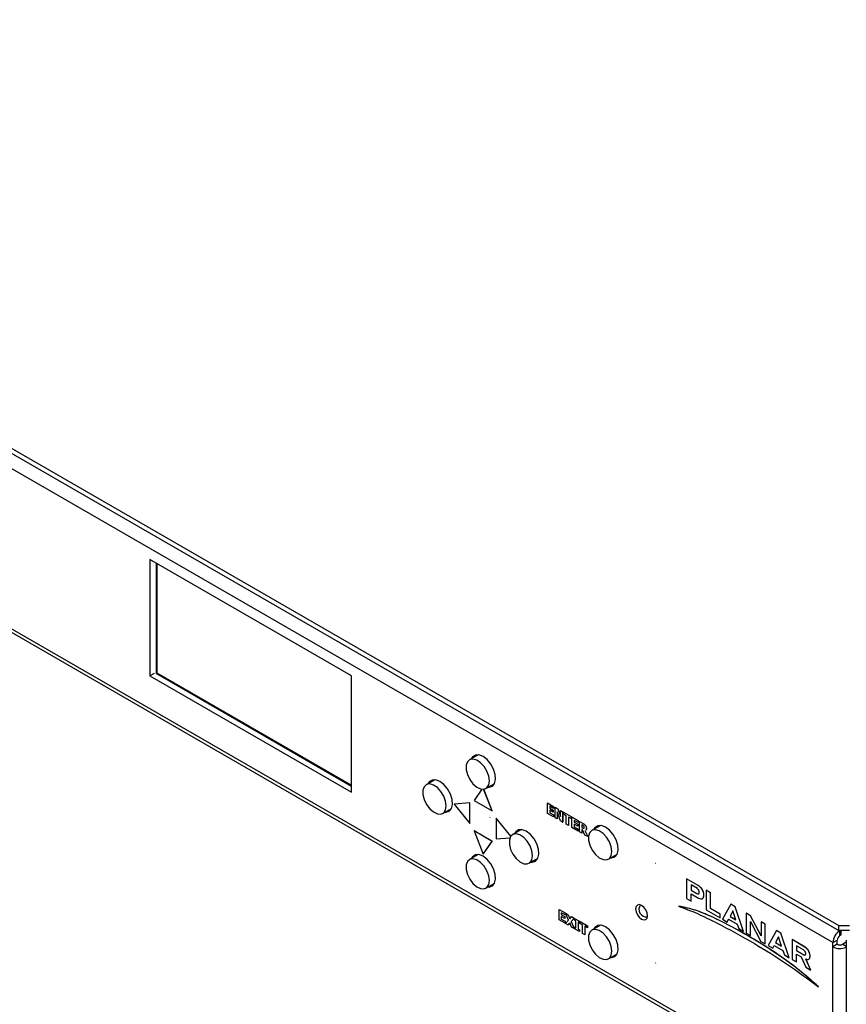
# Model space of a CAD drawing. Header units: millimetres. Extents: x 19 to 844, y 7 to 552.
# Tile 52 of 63: x 617 to 698, y 328 to 424. Entities that reach past the tile are written whole.
import ezdxf

# ---------------------------------------------------------------- set-up
doc = ezdxf.new("R2010")
doc.units = ezdxf.units.MM

msp = doc.modelspace()

# ---------------------------------------------------------------- linework, layer by layer
at = {"color": 7, "linetype": 'Continuous', "lineweight": 25}
for p, q in [((542.87, 424.466), (697.019, 335.477)), ((542.87, 423.97), (697.019, 334.981)), ((696.443, 333.792), (542.198, 422.836)), ((696.443, 318.068), (542.198, 407.112)), ((542.402, 406.662), (696.647, 317.618)), ((649.196, 360.005), (629.397, 371.434)), ((629.397, 371.434), (629.397, 360.003)), ((629.996, 371.089), (629.996, 360.251)), ((630.067, 371.048), (630.067, 360.292)), ((629.821, 360.248), (629.397, 360.003)), ((629.397, 360.003), (649.196, 348.573)), ((630.067, 360.292), (629.996, 360.251)), ((629.996, 360.251), (649.196, 349.167)), ((630.067, 360.292), (649.196, 349.249)), ((649.196, 348.573), (649.196, 360.005)), ((661.613, 352.249), (660.758, 351.756)), ((661.467, 352.248), (661.393, 352.122)), ((657.37, 349.799), (656.515, 349.306)), ((657.225, 349.798), (657.15, 349.672)), ((662.383, 348.941), (663.238, 349.435)), ((661.993, 348.871), (661.213, 347.762)), ((662.981, 346.741), (662.156, 348.869)), ((662.985, 346.743), (662.16, 348.869)), ((660.8, 347.523), (659.269, 347.386)), ((659.269, 347.386), (659.272, 347.388)), ((659.269, 347.386), (660.8, 345.482)), ((660.803, 347.525), (659.272, 347.388)), ((660.8, 347.523), (660.803, 347.525)), ((660.8, 345.482), (660.8, 347.523)), ((660.803, 345.484), (660.803, 347.525)), ((661.213, 347.762), (662.981, 346.741)), ((668.423, 347.511), (668.427, 347.513)), ((668.423, 346.49), (668.423, 347.511)), ((668.423, 347.511), (669.016, 347.169)), ((668.427, 347.513), (669.02, 347.171)), ((658.14, 346.491), (658.995, 346.985)), ((662.981, 346.741), (662.985, 346.743)), ((669.016, 346.148), (668.423, 346.49)), ((669.016, 346.975), (668.647, 347.188)), ((668.647, 347.188), (668.647, 347.007)), ((668.647, 347.007), (668.65, 347.009)), ((668.647, 347.007), (668.983, 346.813)), ((668.983, 346.62), (668.647, 346.813)), ((668.647, 346.813), (668.647, 346.555)), ((668.647, 346.555), (668.65, 346.557)), ((668.647, 346.555), (669.016, 346.342)), ((668.65, 347.186), (668.65, 347.009)), ((668.65, 347.009), (668.986, 346.815)), ((668.65, 346.811), (668.65, 346.557)), ((668.65, 346.557), (669.02, 346.344)), ((668.983, 346.813), (668.986, 346.815)), ((668.983, 346.813), (668.983, 346.62)), ((668.983, 346.62), (668.986, 346.622)), ((668.986, 346.815), (668.986, 346.622)), ((669.016, 347.169), (669.02, 347.171)), ((669.016, 347.169), (669.016, 346.975)), ((669.016, 346.975), (669.02, 346.977)), ((669.016, 346.342), (669.02, 346.344)), ((669.016, 346.342), (669.016, 346.148)), ((669.02, 347.171), (669.02, 346.977)), ((669.02, 346.344), (669.02, 346.15)), ((669.162, 347.085), (669.165, 347.087)), ((669.162, 346.064), (669.162, 347.085)), ((669.162, 347.085), (669.431, 346.929)), ((669.165, 347.087), (669.435, 346.931)), ((669.699, 345.754), (669.363, 346.659)), ((669.363, 346.659), (669.363, 345.948)), ((669.366, 346.65), (669.366, 345.95)), ((669.431, 346.929), (669.435, 346.931)), ((669.431, 346.929), (669.71, 346.184)), ((669.435, 346.931), (669.71, 346.195)), ((669.71, 346.768), (669.713, 346.77)), ((669.71, 346.184), (669.71, 346.768)), ((669.71, 346.768), (669.911, 346.652)), ((669.713, 346.77), (669.915, 346.654)), ((669.911, 346.652), (669.915, 346.654)), ((669.911, 346.652), (669.911, 345.631)), ((669.915, 346.654), (669.915, 345.633)), ((670.001, 346.6), (670.004, 346.602)), ((670.001, 346.6), (670.739, 346.174)), ((670.001, 346.406), (670.001, 346.6)), ((670.258, 346.258), (670.001, 346.406)), ((670.004, 346.602), (670.743, 346.176)), ((660.8, 345.482), (660.803, 345.484)), ((662.748, 346.076), (662.798, 346.105)), ((663.395, 346.025), (663.398, 346.027)), ((663.395, 346.025), (663.395, 343.984)), ((664.824, 344.247), (663.395, 346.025)), ((664.827, 344.25), (663.398, 346.027)), ((669.016, 346.148), (669.02, 346.15)), ((669.363, 345.948), (669.162, 346.064)), ((669.363, 345.948), (669.366, 345.95)), ((669.911, 345.631), (669.699, 345.754)), ((669.911, 345.631), (669.915, 345.633)), ((670.258, 345.431), (670.258, 346.258)), ((670.482, 345.302), (670.258, 345.431)), ((670.739, 345.98), (670.482, 346.129)), ((670.482, 346.129), (670.482, 345.302)), ((670.485, 346.127), (670.485, 345.304)), ((670.739, 346.174), (670.743, 346.176)), ((670.739, 346.174), (670.739, 345.98)), ((670.739, 345.98), (670.743, 345.982)), ((670.743, 346.176), (670.743, 345.982)), ((670.829, 346.122), (670.832, 346.124)), ((670.829, 345.102), (670.829, 346.122)), ((670.829, 346.122), (671.422, 345.78)), ((670.832, 346.124), (671.425, 345.782)), ((671.422, 345.586), (671.052, 345.799)), ((671.052, 345.799), (671.052, 345.618)), ((671.052, 345.618), (671.056, 345.62)), ((671.052, 345.618), (671.388, 345.425)), ((671.388, 345.231), (671.052, 345.425)), ((671.052, 345.425), (671.052, 345.166)), ((671.056, 345.797), (671.056, 345.62)), ((671.056, 345.62), (671.392, 345.427)), ((671.056, 345.423), (671.056, 345.168)), ((671.388, 345.425), (671.392, 345.427)), ((671.388, 345.425), (671.388, 345.231)), ((671.392, 345.427), (671.392, 345.233)), ((671.422, 345.78), (671.425, 345.782)), ((671.422, 345.78), (671.422, 345.586)), ((671.422, 345.586), (671.425, 345.588)), ((671.425, 345.782), (671.425, 345.588)), ((671.567, 345.696), (671.571, 345.698)), ((671.567, 344.675), (671.567, 345.696)), ((671.567, 345.696), (671.92, 345.492)), ((671.571, 345.698), (671.923, 345.494)), ((671.864, 345.344), (671.791, 345.386)), ((671.791, 345.386), (671.791, 345.102)), ((671.794, 345.384), (671.794, 345.104)), ((671.92, 345.492), (671.923, 345.494)), ((661.213, 344.765), (661.217, 344.767)), ((661.213, 344.765), (662.097, 342.487)), ((662.981, 343.745), (661.213, 344.765)), ((662.985, 343.747), (661.217, 344.767)), ((665.856, 344.901), (665.001, 344.407)), ((665.71, 344.899), (665.635, 344.774)), ((670.482, 345.302), (670.485, 345.304)), ((671.422, 344.759), (670.829, 345.102)), ((671.052, 345.166), (671.056, 345.168)), ((671.052, 345.166), (671.422, 344.953)), ((671.056, 345.168), (671.425, 344.955)), ((671.388, 345.231), (671.392, 345.233)), ((671.422, 344.953), (671.425, 344.955)), ((671.422, 344.953), (671.422, 344.759)), ((671.422, 344.759), (671.425, 344.761)), ((671.425, 344.955), (671.425, 344.761)), ((671.791, 344.546), (671.567, 344.675)), ((671.791, 345.102), (671.794, 345.104)), ((671.791, 345.102), (671.853, 345.066)), ((671.86, 344.881), (671.791, 344.921)), ((671.791, 344.921), (671.791, 344.546)), ((671.791, 344.546), (671.794, 344.548)), ((671.794, 345.104), (671.857, 345.068)), ((671.794, 344.919), (671.794, 344.548)), ((671.853, 345.066), (671.857, 345.068)), ((672.103, 344.366), (671.86, 344.881)), ((671.984, 345.026), (671.988, 345.028)), ((671.988, 345.028), (672.002, 345.037)), ((672.079, 344.813), (672.373, 344.21)), ((672.083, 344.815), (672.376, 344.212)), ((672.373, 344.21), (672.103, 344.366)), ((672.147, 345.306), (672.151, 345.308)), ((672.25, 345.022), (672.253, 345.024)), ((673.634, 345.31), (672.779, 344.816)), ((673.488, 345.308), (673.414, 345.183)), ((662.097, 342.487), (662.981, 343.745)), ((662.101, 342.489), (662.985, 343.747)), ((662.981, 343.745), (662.985, 343.747)), ((663.395, 343.984), (664.744, 344.104)), ((672.373, 344.21), (672.376, 344.212)), ((661.613, 342.451), (660.758, 341.957)), ((661.467, 342.449), (661.393, 342.324)), ((662.097, 342.487), (662.101, 342.489)), ((674.404, 342.002), (675.259, 342.495)), ((666.625, 341.593), (667.481, 342.086)), ((679.011, 341.586), (679.062, 341.615)), ((662.383, 339.143), (663.238, 339.636)), ((682.069, 340.067), (682.072, 340.069)), ((682.069, 340.067), (682.069, 338.129)), ((683.222, 339.401), (682.069, 340.067)), ((683.226, 339.403), (682.072, 340.069)), ((683.137, 339.1), (682.517, 339.457)), ((682.517, 339.457), (682.517, 338.946)), ((682.517, 338.946), (682.521, 338.948)), ((682.517, 338.946), (683.095, 338.612)), ((682.517, 338.594), (683.247, 338.173)), ((682.517, 337.87), (682.517, 338.594)), ((682.521, 339.455), (682.521, 338.948)), ((682.521, 338.948), (683.099, 338.614)), ((682.521, 337.872), (682.521, 338.592)), ((683.095, 338.612), (683.099, 338.614)), ((683.222, 339.401), (683.226, 339.403)), ((683.316, 338.671), (683.316, 338.798)), ((683.757, 338.613), (683.761, 338.615)), ((683.757, 338.349), (683.757, 338.613)), ((683.761, 338.351), (683.761, 338.615)), ((683.987, 338.96), (683.99, 338.962)), ((683.987, 338.96), (683.987, 337.022)), ((684.436, 338.701), (683.987, 338.96)), ((684.439, 338.703), (683.99, 338.962)), ((684.436, 338.701), (684.439, 338.703)), ((684.436, 337.132), (684.436, 338.701)), ((684.439, 337.134), (684.439, 338.703)), ((682.069, 338.129), (682.517, 337.87)), ((682.517, 337.87), (682.521, 337.872)), ((683.757, 338.349), (683.761, 338.351)), ((669.553, 337.06), (669.557, 337.062)), ((669.553, 337.06), (670.146, 336.718)), ((669.553, 336.039), (669.553, 337.06)), ((669.557, 337.062), (670.15, 336.72)), ((670.146, 336.524), (669.777, 336.737)), ((669.777, 336.737), (669.777, 336.556)), ((669.78, 336.735), (669.78, 336.558)), ((670.146, 336.718), (670.15, 336.72)), ((670.146, 336.718), (670.146, 336.524)), ((670.15, 336.72), (670.15, 336.526)), ((670.202, 336.686), (670.206, 336.688)), ((670.491, 336.013), (670.202, 336.686)), ((670.202, 336.686), (670.457, 336.538)), ((670.206, 336.688), (670.461, 336.54)), ((677.519, 337.509), (677.506, 337.427)), ((681.295, 337.382), (681.299, 337.384)), ((683.987, 337.022), (685.36, 336.229)), ((684.436, 337.132), (684.439, 337.134)), ((685.36, 336.598), (684.436, 337.132)), ((685.364, 336.6), (684.439, 337.134)), ((686.406, 337.563), (685.589, 336.097)), ((686.629, 336.931), (686.347, 336.373)), ((686.63, 336.928), (686.351, 336.375)), ((686.406, 337.563), (686.41, 337.565)), ((686.857, 337.303), (686.406, 337.563)), ((686.86, 337.305), (686.41, 337.565)), ((686.913, 336.046), (686.629, 336.931)), ((686.857, 337.303), (686.86, 337.305)), ((687.673, 334.894), (686.857, 337.303)), ((687.676, 334.896), (686.86, 337.305)), ((687.941, 336.677), (687.945, 336.679)), ((688.362, 336.434), (687.941, 336.677)), ((687.941, 336.677), (687.941, 334.739)), ((688.366, 336.436), (687.945, 336.679)), ((670.146, 335.697), (669.553, 336.039)), ((669.777, 336.556), (669.78, 336.558)), ((669.777, 336.556), (670.113, 336.363)), ((670.113, 336.169), (669.777, 336.362)), ((669.777, 336.362), (669.777, 336.104)), ((669.777, 336.104), (669.78, 336.106)), ((669.777, 336.104), (670.146, 335.891)), ((669.78, 336.558), (670.116, 336.365)), ((669.78, 336.36), (669.78, 336.106)), ((669.78, 336.106), (670.15, 335.893)), ((670.113, 336.363), (670.116, 336.365)), ((670.113, 336.363), (670.113, 336.169)), ((670.113, 336.169), (670.116, 336.171)), ((670.116, 336.365), (670.116, 336.171)), ((670.146, 336.524), (670.15, 336.526)), ((670.146, 335.891), (670.15, 335.893)), ((670.146, 335.891), (670.146, 335.697)), ((670.146, 335.697), (670.15, 335.699)), ((670.15, 335.893), (670.15, 335.699)), ((670.191, 335.671), (670.491, 336.013)), ((670.435, 335.53), (670.191, 335.671)), ((670.612, 335.755), (670.435, 335.53)), ((670.613, 335.753), (670.439, 335.532)), ((670.457, 336.538), (670.461, 336.54)), ((670.457, 336.538), (670.62, 336.137)), ((670.461, 336.54), (670.623, 336.14)), ((670.786, 335.328), (670.612, 335.755)), ((670.62, 336.137), (670.786, 336.349)), ((671.03, 336.208), (670.741, 335.879)), ((670.741, 335.879), (670.745, 335.881)), ((670.741, 335.879), (671.041, 335.18)), ((671.034, 336.21), (670.745, 335.881)), ((670.745, 335.881), (671.045, 335.182)), ((670.786, 336.349), (670.789, 336.351)), ((670.786, 336.349), (671.03, 336.208)), ((670.789, 336.351), (671.034, 336.21)), ((671.03, 336.208), (671.034, 336.21)), ((671.086, 336.175), (671.09, 336.177)), ((671.086, 336.175), (671.556, 335.904)), ((671.086, 335.994), (671.086, 336.175)), ((671.209, 335.923), (671.086, 335.994)), ((671.09, 336.177), (671.559, 335.906)), ((671.209, 335.264), (671.209, 335.923)), ((671.556, 335.723), (671.433, 335.794)), ((671.433, 335.794), (671.433, 335.135)), ((671.436, 335.792), (671.436, 335.137)), ((671.556, 335.904), (671.559, 335.906)), ((671.556, 335.904), (671.556, 335.723)), ((671.556, 335.723), (671.559, 335.725)), ((671.559, 335.906), (671.559, 335.725)), ((671.612, 335.872), (671.615, 335.874)), ((671.612, 335.872), (672.35, 335.445)), ((671.612, 335.678), (671.612, 335.872)), ((671.869, 335.529), (671.612, 335.678)), ((671.615, 335.874), (672.354, 335.447)), ((678.146, 336.318), (678.224, 336.289)), ((678.194, 336.298), (678.23, 336.32)), ((678.231, 336.323), (678.23, 336.323)), ((685.36, 336.598), (685.364, 336.6)), ((685.36, 336.229), (685.36, 336.598)), ((685.36, 336.229), (685.364, 336.231)), ((685.364, 336.231), (685.364, 336.6)), ((685.589, 336.097), (686.069, 335.82)), ((686.069, 335.82), (686.209, 336.099)), ((686.069, 335.82), (686.072, 335.822)), ((686.072, 335.822), (686.211, 336.098)), ((686.209, 336.099), (687.052, 335.612)), ((686.347, 336.373), (686.351, 336.375)), ((686.347, 336.373), (686.913, 336.046)), ((686.351, 336.375), (686.911, 336.051)), ((688.356, 335.86), (689.383, 333.907)), ((688.356, 334.499), (688.356, 335.86)), ((688.36, 334.501), (688.36, 335.853)), ((688.362, 336.434), (688.366, 336.436)), ((689.397, 334.465), (688.362, 336.434)), ((689.397, 334.474), (688.366, 336.436)), ((689.397, 335.837), (689.401, 335.839)), ((689.397, 335.837), (689.397, 334.465)), ((689.798, 335.605), (689.397, 335.837)), ((689.802, 335.607), (689.401, 335.839)), ((670.435, 335.53), (670.439, 335.532)), ((671.041, 335.18), (670.786, 335.328)), ((671.041, 335.18), (671.045, 335.182)), ((671.086, 335.335), (671.09, 335.338)), ((671.086, 335.155), (671.086, 335.335)), ((671.086, 335.335), (671.209, 335.264)), ((671.556, 334.883), (671.086, 335.155)), ((671.09, 335.338), (671.209, 335.269)), ((671.433, 335.135), (671.436, 335.137)), ((671.433, 335.135), (671.556, 335.064)), ((671.436, 335.137), (671.559, 335.066)), ((671.556, 335.064), (671.559, 335.066)), ((671.556, 335.064), (671.556, 334.883)), ((671.556, 334.883), (671.559, 334.885)), ((671.559, 335.066), (671.559, 334.885)), ((671.869, 334.702), (671.869, 335.529)), ((672.093, 334.573), (671.869, 334.702)), ((672.35, 335.252), (672.093, 335.4)), ((672.093, 335.4), (672.093, 334.573)), ((672.096, 335.398), (672.096, 334.575)), ((672.35, 335.445), (672.354, 335.447)), ((672.35, 335.445), (672.35, 335.252)), ((672.35, 335.252), (672.354, 335.254)), ((672.354, 335.447), (672.354, 335.254)), ((673.634, 335.511), (672.779, 335.018)), ((673.488, 335.51), (673.414, 335.384)), ((687.052, 335.612), (687.194, 335.17)), ((687.194, 335.17), (687.673, 334.894)), ((687.673, 334.894), (687.676, 334.896)), ((687.941, 334.739), (688.356, 334.499)), ((689.798, 335.605), (689.802, 335.607)), ((689.798, 333.667), (689.798, 335.605)), ((689.802, 333.669), (689.802, 335.607)), ((690.891, 334.974), (690.074, 333.508)), ((690.891, 334.974), (690.895, 334.976)), ((691.33, 334.721), (690.891, 334.974)), ((691.334, 334.723), (690.895, 334.976)), ((691.33, 334.721), (691.334, 334.723)), ((692.147, 332.311), (691.33, 334.721)), ((692.15, 332.313), (691.334, 334.723)), ((697.019, 335.477), (698.08, 335.477)), ((697.019, 334.981), (697.019, 335.477)), ((698.08, 334.981), (697.019, 334.981)), ((697.258, 334.568), (697.258, 334.981)), ((672.093, 334.573), (672.096, 334.575)), ((688.356, 334.499), (688.36, 334.501)), ((689.383, 333.907), (689.798, 333.667)), ((691.11, 334.364), (690.818, 333.792)), ((690.818, 333.792), (690.822, 333.794)), ((690.818, 333.792), (691.397, 333.458)), ((691.111, 334.361), (690.822, 333.794)), ((690.822, 333.794), (691.396, 333.463)), ((691.397, 333.458), (691.11, 334.364)), ((692.428, 334.087), (692.432, 334.089)), ((692.428, 334.087), (692.428, 332.148)), ((693.702, 333.352), (692.428, 334.087)), ((693.705, 333.354), (692.432, 334.089)), ((696.443, 333.792), (696.873, 334.04)), ((696.443, 333.383), (696.443, 333.792)), ((696.873, 333.631), (696.873, 334.04)), ((697.138, 334.499), (697.258, 334.568)), ((697.748, 333.831), (697.403, 333.631)), ((697.748, 334.033), (697.748, 316.885)), ((689.798, 333.667), (689.802, 333.669)), ((690.074, 333.508), (690.537, 333.24)), ((690.537, 333.24), (690.679, 333.519)), ((690.537, 333.24), (690.54, 333.243)), ((690.54, 333.243), (690.681, 333.518)), ((690.679, 333.519), (691.535, 333.025)), ((691.535, 333.025), (691.675, 332.583)), ((693.566, 333.077), (692.861, 333.483)), ((692.861, 333.483), (692.861, 333.023)), ((692.861, 333.023), (692.865, 333.025)), ((692.861, 333.023), (693.583, 332.606)), ((692.865, 333.481), (692.865, 333.025)), ((692.865, 333.025), (693.587, 332.608)), ((693.702, 333.352), (693.705, 333.354)), ((693.771, 332.683), (693.771, 332.753)), ((696.873, 333.631), (696.443, 333.383)), ((696.443, 318.068), (696.443, 333.383)), ((674.404, 332.203), (675.259, 332.697)), ((679.011, 331.788), (679.062, 331.817)), ((691.675, 332.583), (692.147, 332.311)), ((692.147, 332.311), (692.15, 332.313)), ((692.428, 332.148), (692.861, 331.899)), ((692.861, 332.67), (693.328, 332.401)), ((692.861, 331.899), (692.861, 332.67)), ((692.861, 331.899), (692.865, 331.901)), ((692.865, 331.901), (692.865, 332.668)), ((693.328, 332.401), (693.771, 331.374)), ((693.583, 332.606), (693.587, 332.608)), ((694.271, 331.085), (693.771, 332.186)), ((694.275, 331.087), (693.774, 332.188)), ((694.194, 332.577), (694.198, 332.579)), ((694.194, 332.401), (694.194, 332.577)), ((694.194, 332.401), (694.198, 332.403)), ((694.198, 332.403), (694.198, 332.579)), ((693.771, 331.374), (694.271, 331.085)), ((694.271, 331.085), (694.275, 331.087)), ((695.022, 329.448), (695.025, 329.45))]:
    msp.add_line(p, q, dxfattribs=at)
at = {"color": 8, "linetype": 'Continuous', "lineweight": 25}
for p, q in [((697.138, 334.499), (697.138, 334.981)), ((697.403, 333.631), (697.748, 333.432))]:
    msp.add_line(p, q, dxfattribs=at)
at = {"color": 7, "linetype": 'Continuous', "lineweight": 25, "flags": 128}
for points in [[(662.101, 352.084), (661.699, 352.238), (661.341, 352.221), (661.065, 352.034), (660.964, 351.874)], [(662.719, 349.685), (662.657, 350.152), (662.477, 350.64), (662.199, 351.096), (661.852, 351.472), (661.476, 351.726), (661.109, 351.83), (660.792, 351.774), (660.56, 351.563), (660.437, 351.221), (660.437, 350.784), (660.56, 350.3), (660.792, 349.821), (661.109, 349.4), (661.476, 349.081), (661.852, 348.899), (662.199, 348.875), (662.477, 349.01), (662.657, 349.29), (662.719, 349.685)], [(662.588, 349.06), (662.69, 349.058), (663.011, 349.161), (663.234, 349.426), (663.334, 349.825), (663.3, 350.313), (663.137, 350.838), (662.861, 351.343), (662.503, 351.774), (662.101, 352.084)], [(658.477, 347.235), (658.415, 347.702), (658.235, 348.19), (657.956, 348.646), (657.61, 349.022), (657.233, 349.276), (656.866, 349.38), (656.55, 349.324), (656.317, 349.113), (656.194, 348.771), (656.194, 348.334), (656.317, 347.85), (656.55, 347.371), (656.866, 346.95), (657.233, 346.631), (657.61, 346.449), (657.956, 346.425), (658.235, 346.56), (658.415, 346.84), (658.477, 347.235)], [(657.858, 349.633), (657.456, 349.788), (657.098, 349.771), (656.822, 349.584), (656.721, 349.424)], [(658.346, 346.61), (658.447, 346.608), (658.769, 346.711), (658.991, 346.976), (659.091, 347.375), (659.058, 347.863), (658.894, 348.388), (658.618, 348.893), (658.26, 349.324), (657.858, 349.633)], [(663.031, 349.307), (663.119, 349.306), (663.164, 349.309)], [(658.775, 346.858), (658.876, 346.856), (658.921, 346.859)], [(666.962, 342.337), (666.9, 342.803), (666.72, 343.291), (666.442, 343.748), (666.095, 344.123), (665.718, 344.377), (665.351, 344.482), (665.035, 344.425), (664.802, 344.215), (664.68, 343.873), (664.68, 343.436), (664.802, 342.952), (665.035, 342.473), (665.351, 342.051), (665.718, 341.732), (666.095, 341.551), (666.442, 341.526), (666.72, 341.661), (666.9, 341.942), (666.962, 342.337)], [(666.343, 344.735), (665.942, 344.89), (665.583, 344.872), (665.307, 344.686), (665.206, 344.526)], [(666.831, 341.711), (666.932, 341.709), (667.254, 341.813), (667.477, 342.078), (667.577, 342.476), (667.543, 342.964), (667.379, 343.49), (667.103, 343.995), (666.745, 344.426), (666.343, 344.735)], [(674.74, 342.746), (674.678, 343.212), (674.498, 343.7), (674.22, 344.157), (673.873, 344.532), (673.496, 344.786), (673.13, 344.891), (672.813, 344.834), (672.581, 344.624), (672.458, 344.282), (672.458, 343.845), (672.581, 343.361), (672.813, 342.882), (673.13, 342.46), (673.496, 342.141), (673.873, 341.96), (674.22, 341.935), (674.498, 342.07), (674.678, 342.351), (674.74, 342.746)], [(674.122, 345.144), (673.72, 345.299), (673.362, 345.281), (673.086, 345.095), (672.984, 344.935)], [(674.609, 342.12), (674.711, 342.118), (675.032, 342.222), (675.255, 342.487), (675.355, 342.885), (675.321, 343.373), (675.157, 343.899), (674.882, 344.404), (674.523, 344.835), (674.122, 345.144)], [(662.101, 342.285), (661.699, 342.44), (661.341, 342.422), (661.065, 342.236), (660.964, 342.076)], [(662.719, 339.887), (662.657, 340.353), (662.477, 340.841), (662.199, 341.298), (661.852, 341.673), (661.476, 341.927), (661.109, 342.031), (660.792, 341.975), (660.56, 341.765), (660.437, 341.423), (660.437, 340.986), (660.56, 340.502), (660.792, 340.023), (661.109, 339.601), (661.476, 339.282), (661.852, 339.101), (662.199, 339.076), (662.477, 339.211), (662.657, 339.492), (662.719, 339.887)], [(662.588, 339.261), (662.69, 339.259), (663.011, 339.363), (663.234, 339.628), (663.334, 340.026), (663.3, 340.514), (663.137, 341.04), (662.861, 341.545), (662.503, 341.976), (662.101, 342.285)], [(667.26, 341.959), (667.362, 341.957), (667.406, 341.961)], [(675.038, 342.368), (675.14, 342.366), (675.184, 342.37)], [(663.018, 339.509), (663.119, 339.507), (663.164, 339.511)], [(677.657, 337.448), (677.434, 337.526), (677.245, 337.489), (677.118, 337.344), (677.074, 337.112), (677.118, 336.828), (677.245, 336.537), (677.434, 336.281), (677.657, 336.101), (677.88, 336.024), (678.07, 336.06), (678.196, 336.206), (678.24, 336.438), (678.196, 336.721), (678.07, 337.013), (677.88, 337.268), (677.657, 337.448)], [(674.74, 332.947), (674.678, 333.414), (674.498, 333.902), (674.22, 334.358), (673.873, 334.734), (673.496, 334.988), (673.13, 335.092), (672.813, 335.036), (672.581, 334.825), (672.458, 334.483), (672.458, 334.046), (672.581, 333.562), (672.813, 333.083), (673.13, 332.662), (673.496, 332.343), (673.873, 332.161), (674.22, 332.137), (674.498, 332.272), (674.678, 332.552), (674.74, 332.947)], [(674.122, 335.346), (673.72, 335.5), (673.362, 335.483), (673.086, 335.296), (672.984, 335.136)], [(674.609, 332.322), (674.711, 332.32), (675.032, 332.423), (675.255, 332.688), (675.355, 333.087), (675.321, 333.575), (675.157, 334.1), (674.882, 334.605), (674.523, 335.036), (674.122, 335.346)], [(675.038, 332.57), (675.14, 332.568), (675.184, 332.571)]]:
    msp.add_lwpolyline(points, dxfattribs=at)
at = {"color": 7, "linetype": 'Continuous', "lineweight": 25}
for centre, radius, start, end in [((678.143, 337.055), 0.738, 143.15276, 276.84186), ((697.957, 333.721), 1.515, 123.71875, 177.32858), ((697.448, 334.013), 0.576, 122.60558, 177.39491), ((697.142, 334.744), 1.529, 242.82613, 293.37653), ((697.138, 334.143), 0.576, 242.60996, 297.38939)]:
    msp.add_arc(centre, radius, start, end, dxfattribs=at)
for points, knots in [([(671.972, 345.265), (671.952, 345.283), (671.916, 345.314), (671.88, 345.335), (671.864, 345.344)], [0, 0, 0, 0, 0.558802, 1, 1, 1, 1]), ([(671.92, 345.492), (671.964, 345.467), (672.044, 345.421), (672.116, 345.341), (672.147, 345.306)], [0, 0, 0, 0, 0.561138, 1, 1, 1, 1]), ([(671.923, 345.494), (671.968, 345.469), (672.047, 345.423), (672.119, 345.343), (672.151, 345.308)], [0, 0, 0, 0, 0.561138, 1, 1, 1, 1]), ([(671.853, 345.066), (671.879, 345.05), (671.926, 345.022), (671.967, 345.024), (671.984, 345.026)], [0, 0, 0, 0, 0.56244, 1, 1, 1, 1]), ([(671.857, 345.068), (671.883, 345.052), (671.93, 345.024), (671.97, 345.026), (671.988, 345.028)], [0, 0, 0, 0, 0.56244, 1, 1, 1, 1]), ([(672.026, 345.121), (672.024, 345.149), (672.021, 345.187), (671.995, 345.238), (671.979, 345.256), (671.972, 345.265)], [0, 0, 0, 0, 0.557967, 0.778766, 1, 1, 1, 1]), ([(671.984, 345.026), (671.992, 345.03), (672.008, 345.038), (672.024, 345.07), (672.025, 345.102), (672.026, 345.121)], [0, 0, 0, 0, 0.279905, 0.559844, 1, 1, 1, 1]), ([(672.147, 345.306), (672.164, 345.281), (672.199, 345.231), (672.243, 345.13), (672.247, 345.063), (672.25, 345.022)], [0, 0, 0, 0, 0.280469, 0.560838, 1, 1, 1, 1]), ([(672.151, 345.308), (672.168, 345.283), (672.202, 345.233), (672.246, 345.132), (672.25, 345.065), (672.253, 345.024)], [0, 0, 0, 0, 0.280469, 0.560838, 1, 1, 1, 1]), ([(672.25, 345.022), (672.248, 344.987), (672.244, 344.917), (672.208, 344.847), (672.166, 344.839), (672.151, 344.836)], [0, 0, 0, 0, 0.385258, 0.769157, 1, 1, 1, 1]), ([(672.253, 345.024), (672.251, 344.989), (672.247, 344.92), (672.212, 344.849), (672.17, 344.841), (672.154, 344.838)], [0, 0, 0, 0, 0.385258, 0.769157, 1, 1, 1, 1]), ([(683.095, 338.612), (683.124, 338.599), (683.182, 338.572), (683.251, 338.578), (683.294, 338.605), (683.313, 338.636), (683.315, 338.661), (683.316, 338.671)], [0, 0, 0, 0, 0.292525, 0.58483, 0.776079, 0.909682, 1, 1, 1, 1]), ([(683.099, 338.614), (683.13, 338.601), (683.191, 338.574), (683.251, 338.578), (683.273, 338.594), (683.276, 338.596)], [0, 0, 0, 0, 0.486428, 0.935892, 1, 1, 1, 1]), ([(683.316, 338.798), (683.314, 338.817), (683.309, 338.863), (683.276, 338.943), (683.226, 339.024), (683.175, 339.076), (683.145, 339.095), (683.137, 339.1)], [0, 0, 0, 0, 0.17185, 0.415652, 0.664085, 0.907861, 1, 1, 1, 1]), ([(683.757, 338.613), (683.751, 338.654), (683.736, 338.762), (683.658, 338.949), (683.534, 339.142), (683.382, 339.299), (683.275, 339.367), (683.222, 339.401)], [0, 0, 0, 0, 0.135302, 0.351711, 0.569733, 0.786815, 1, 1, 1, 1]), ([(683.761, 338.615), (683.758, 338.638), (683.752, 338.696), (683.712, 338.832), (683.638, 338.995), (683.52, 339.161), (683.385, 339.301), (683.282, 339.367), (683.226, 339.403)], [0, 0, 0, 0, 0.077604, 0.191686, 0.421855, 0.585158, 0.773723, 1, 1, 1, 1]), ([(683.247, 338.173), (683.326, 338.135), (683.458, 338.072), (683.617, 338.096), (683.706, 338.175), (683.75, 338.267), (683.755, 338.329), (683.757, 338.349)], [0, 0, 0, 0, 0.326665, 0.545763, 0.765099, 0.923154, 1, 1, 1, 1]), ([(683.632, 338.122), (683.648, 338.132), (683.686, 338.154), (683.726, 338.212), (683.754, 338.279), (683.759, 338.329), (683.761, 338.351)], [0, 0, 0, 0, 0.227396, 0.53866, 0.801471, 1, 1, 1, 1]), ([(695.022, 329.448), (694.392, 330.012), (693.125, 331.149), (691.171, 332.556), (689.209, 333.824), (686.908, 335.156), (684.749, 336.278), (682.752, 337.08), (681.781, 337.281), (681.295, 337.382)], [0, 0, 0, 0, 0.140797, 0.283501, 0.424045, 0.565077, 0.780121, 0.890151, 1, 1, 1, 1]), ([(681.295, 337.382), (681.909, 337.147), (683.14, 336.676), (685.627, 335.459), (688.544, 333.844), (691.895, 331.784), (693.977, 330.228), (695.022, 329.448)], [0, 0, 0, 0, 0.135414, 0.271561, 0.542277, 0.770431, 1, 1, 1, 1]), ([(695.025, 329.45), (694.38, 330.028), (693.067, 331.203), (691.017, 332.667), (688.95, 333.986), (686.898, 335.159), (684.918, 336.185), (683.031, 337.007), (681.864, 337.261), (681.299, 337.384)], [0, 0, 0, 0, 0.144269, 0.293737, 0.444312, 0.59112, 0.736544, 0.872544, 1, 1, 1, 1]), ([(693.771, 332.753), (693.769, 332.776), (693.766, 332.822), (693.738, 332.896), (693.692, 332.969), (693.632, 333.033), (693.587, 333.063), (693.566, 333.077)], [0, 0, 0, 0, 0.188345, 0.377807, 0.549754, 0.789219, 1, 1, 1, 1]), ([(694.194, 332.577), (694.189, 332.621), (694.176, 332.729), (694.097, 332.918), (693.974, 333.117), (693.833, 333.267), (693.739, 333.328), (693.702, 333.352)], [0, 0, 0, 0, 0.149018, 0.371812, 0.601292, 0.843447, 1, 1, 1, 1]), ([(694.198, 332.579), (694.194, 332.618), (694.184, 332.705), (694.128, 332.856), (694.037, 333.032), (693.893, 333.223), (693.77, 333.308), (693.705, 333.354)], [0, 0, 0, 0, 0.133815, 0.298827, 0.485451, 0.726528, 1, 1, 1, 1]), ([(693.583, 332.606), (693.611, 332.593), (693.659, 332.57), (693.719, 332.576), (693.756, 332.606), (693.769, 332.647), (693.77, 332.675), (693.771, 332.683)], [0, 0, 0, 0, 0.3038842, 0.5186653, 0.7347987, 0.9201901, 1, 1, 1, 1]), ([(693.587, 332.608), (693.615, 332.594), (693.668, 332.568), (693.711, 332.581), (693.731, 332.587)], [0, 0, 0, 0, 0.5239655, 1, 1, 1, 1]), ([(693.771, 332.186), (693.827, 332.165), (693.941, 332.124), (694.076, 332.152), (694.164, 332.234), (694.193, 332.328), (694.194, 332.389), (694.194, 332.401)], [0, 0, 0, 0, 0.271134, 0.542339, 0.746656, 0.952045, 1, 1, 1, 1]), ([(694.123, 332.209), (694.14, 332.224), (694.187, 332.266), (694.193, 332.35), (694.198, 332.403)], [0, 0, 0, 0, 0.371024, 1, 1, 1, 1])]:
    msp.add_open_spline(points, degree=3, knots=knots, dxfattribs=at)

doc.saveas('drawing.dxf')
